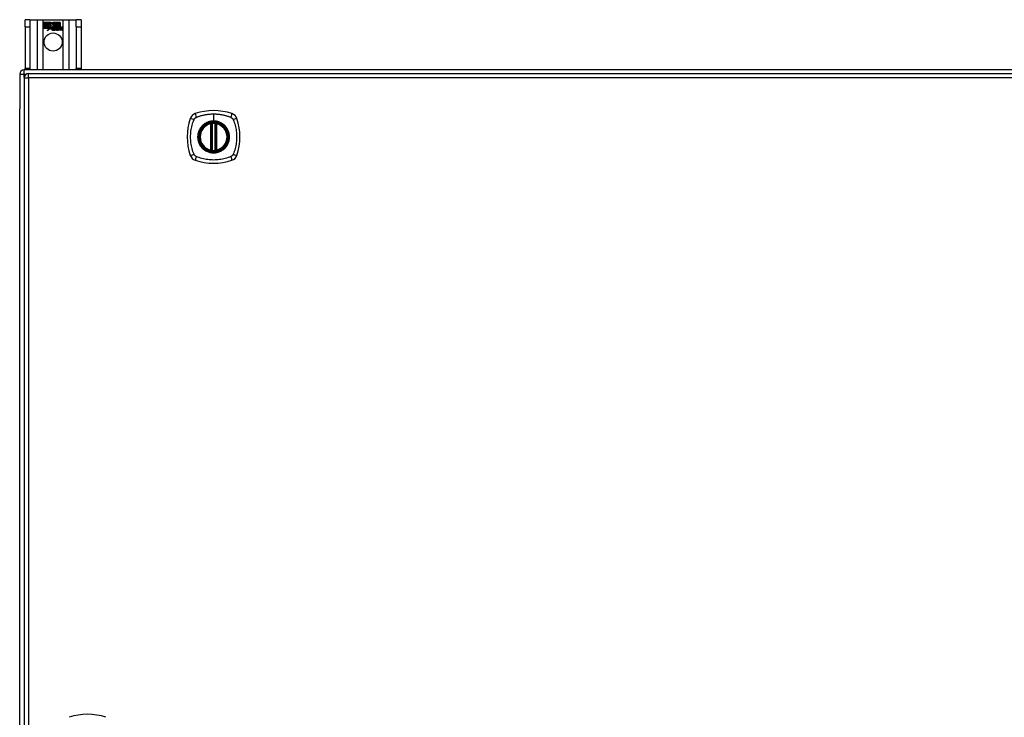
# Model space of a CAD drawing. Header units: inches. Extents: x 24 to 626, y 68 to 289.
# Tile 12 of 30: x 202 to 224, y 174 to 190. Entities that reach past the tile are written whole.
import ezdxf

# ---------------------------------------------------------------- set-up
doc = ezdxf.new("R2010")
doc.units = ezdxf.units.IN
doc.header["$MEASUREMENT"] = 0
doc.layers.add('Visible Edges(ANSI)', color=7, linetype='Continuous', lineweight=25)
doc.layers.add('Visible Tangent Edges(ANSI)', color=7, linetype='Continuous', lineweight=25)

msp = doc.modelspace()

# ---------------------------------------------------------------- linework, layer by layer
at = {"layer": 'Visible Edges(ANSI)'}
for p, q in [((202.256, 190.118), (202.151, 190.118)), ((202.151, 189.962), (202.151, 190.118)), ((202.256, 190.118), (202.256, 189.962)), ((202.256, 190.118), (202.42, 190.118)), ((202.42, 190.118), (202.555, 190.118)), ((202.555, 190.118), (202.997, 190.118)), ((202.997, 190.118), (203.132, 190.118)), ((203.132, 190.118), (203.296, 190.118)), ((203.296, 189.962), (203.296, 190.118)), ((203.401, 190.118), (203.296, 190.118)), ((203.401, 190.118), (203.401, 189.962)), ((202.151, 189.962), (202.151, 189.024)), ((202.256, 189.962), (202.256, 189.024)), ((202.56, 190.056), (202.727, 190.056)), ((202.56, 190.016), (202.56, 190.056)), ((202.683, 190.016), (202.56, 190.016)), ((202.56, 189.971), (202.56, 190.011)), ((202.56, 190.011), (202.683, 190.011)), ((202.683, 189.971), (202.56, 189.971)), ((202.56, 189.965), (202.683, 189.965)), ((202.56, 189.925), (202.56, 189.965)), ((202.681, 189.925), (202.56, 189.925)), ((202.561, 190.056), (202.561, 190.017)), ((202.727, 190.056), (202.561, 190.056)), ((202.561, 190.017), (202.682, 190.017)), ((202.561, 190.01), (202.561, 189.972)), ((202.682, 190.01), (202.561, 190.01)), ((202.561, 189.972), (202.682, 189.972)), ((202.682, 189.965), (202.561, 189.965)), ((202.561, 189.965), (202.561, 189.926)), ((202.561, 189.926), (202.682, 189.926)), ((202.65, 189.866), (202.681, 189.925)), ((202.705, 189.923), (202.65, 189.866)), ((202.682, 189.926), (202.653, 189.87)), ((202.653, 189.87), (202.705, 189.925)), ((202.682, 190.017), (202.682, 190.052)), ((202.682, 190.052), (202.687, 190.052)), ((202.682, 189.972), (202.682, 190.01)), ((202.682, 189.93), (202.682, 189.965)), ((202.684, 189.93), (202.682, 189.93)), ((202.683, 190.051), (202.683, 190.016)), ((202.686, 190.051), (202.683, 190.051)), ((202.683, 190.011), (202.683, 189.971)), ((202.683, 189.965), (202.683, 189.931)), ((202.683, 189.931), (202.684, 189.931)), ((202.684, 189.931), (202.702, 189.966)), ((202.702, 189.964), (202.684, 189.93)), ((202.729, 189.989), (202.686, 190.051)), ((202.687, 190.052), (202.73, 189.989)), ((202.702, 189.966), (202.705, 189.953)), ((202.704, 189.952), (202.702, 189.964)), ((202.73, 189.989), (202.704, 189.952)), ((202.705, 189.953), (202.729, 189.989)), ((202.705, 189.925), (202.708, 189.908)), ((202.707, 189.906), (202.705, 189.923)), ((202.747, 189.961), (202.707, 189.906)), ((202.708, 189.908), (202.747, 189.962)), ((202.749, 190.022), (202.727, 190.056)), ((202.727, 190.056), (202.749, 190.024)), ((202.747, 189.962), (202.755, 189.947)), ((202.755, 189.946), (202.747, 189.961)), ((202.767, 190.056), (202.749, 190.022)), ((202.749, 190.024), (202.766, 190.056)), ((202.759, 189.914), (202.805, 189.914)), ((202.805, 189.913), (202.76, 189.913)), ((202.792, 189.924), (202.761, 189.924)), ((202.762, 189.924), (202.792, 189.924)), ((202.766, 190.056), (202.85, 190.056)), ((202.766, 189.994), (202.809, 190.052)), ((202.791, 189.957), (202.766, 189.994)), ((202.849, 190.056), (202.767, 190.056)), ((202.809, 190.051), (202.767, 189.994)), ((202.767, 189.994), (202.793, 189.956)), ((202.796, 189.887), (202.796, 189.897)), ((202.797, 189.898), (202.797, 189.887)), ((202.804, 189.884), (202.835, 189.918)), ((202.824, 189.884), (202.804, 189.884)), ((202.836, 189.918), (202.806, 189.884)), ((202.806, 189.884), (202.824, 189.884)), ((202.809, 190.052), (202.813, 190.052)), ((202.813, 190.051), (202.809, 190.051)), ((202.813, 190.052), (202.813, 189.956)), ((202.813, 189.955), (202.813, 190.051)), ((202.813, 189.956), (202.841, 189.956)), ((202.841, 189.955), (202.813, 189.955)), ((202.835, 189.918), (202.817, 189.952)), ((202.817, 189.952), (202.838, 189.952)), ((202.819, 189.951), (202.836, 189.918)), ((202.837, 189.951), (202.819, 189.951)), ((202.824, 189.884), (202.841, 189.909)), ((202.841, 189.908), (202.824, 189.884)), ((202.847, 189.928), (202.837, 189.951)), ((202.838, 189.952), (202.847, 189.929)), ((202.841, 189.956), (202.849, 189.937)), ((202.85, 189.933), (202.841, 189.955)), ((202.841, 189.909), (202.845, 189.909)), ((202.844, 189.908), (202.841, 189.908)), ((202.853, 189.884), (202.844, 189.908)), ((202.845, 189.909), (202.854, 189.884)), ((202.847, 189.929), (202.85, 189.929)), ((202.85, 189.928), (202.847, 189.928)), ((202.849, 189.937), (202.849, 190.056)), ((202.85, 190.056), (202.85, 189.933)), ((202.85, 189.929), (202.867, 189.952)), ((202.867, 189.951), (202.85, 189.928)), ((202.874, 189.884), (202.853, 189.884)), ((202.854, 189.884), (202.872, 189.884)), ((202.855, 189.942), (202.855, 190.056)), ((202.855, 190.056), (202.892, 190.056)), ((202.865, 189.955), (202.855, 189.942)), ((202.856, 190.056), (202.856, 189.945)), ((202.892, 190.056), (202.856, 190.056)), ((202.856, 189.945), (202.864, 189.956)), ((202.856, 189.919), (202.885, 189.951)), ((202.872, 189.884), (202.856, 189.919)), ((202.887, 189.952), (202.857, 189.919)), ((202.857, 189.919), (202.874, 189.884)), ((202.864, 189.956), (202.892, 189.956)), ((202.892, 189.955), (202.865, 189.955)), ((202.867, 189.952), (202.887, 189.952)), ((202.885, 189.951), (202.867, 189.951)), ((202.882, 189.884), (202.894, 189.952)), ((202.899, 189.884), (202.882, 189.884)), ((202.895, 189.951), (202.883, 189.884)), ((202.883, 189.884), (202.898, 189.884)), ((202.892, 189.956), (202.892, 190.056)), ((202.892, 190.056), (202.892, 189.955)), ((202.894, 189.952), (202.909, 189.952)), ((202.908, 189.951), (202.895, 189.951)), ((202.898, 190.056), (202.898, 189.956)), ((202.934, 190.056), (202.898, 190.056)), ((202.898, 189.955), (202.898, 190.056)), ((202.898, 190.056), (202.935, 190.056)), ((202.898, 189.956), (202.914, 189.956)), ((202.913, 189.955), (202.898, 189.955)), ((202.898, 189.884), (202.903, 189.912)), ((202.904, 189.912), (202.899, 189.884)), ((202.909, 189.952), (202.907, 189.94)), ((202.907, 189.939), (202.908, 189.951)), ((202.907, 189.94), (202.911, 189.94)), ((202.911, 189.939), (202.907, 189.939)), ((202.912, 189.948), (202.913, 189.955)), ((202.914, 189.956), (202.913, 189.95)), ((202.925, 189.884), (202.932, 189.927)), ((202.941, 189.884), (202.925, 189.884)), ((202.933, 189.927), (202.926, 189.884)), ((202.926, 189.884), (202.941, 189.884)), ((202.934, 189.958), (202.934, 190.056)), ((202.935, 190.056), (202.935, 189.957)), ((202.941, 189.884), (202.945, 189.912)), ((202.946, 189.912), (202.941, 189.884)), ((202.967, 189.884), (202.974, 189.927)), ((202.983, 189.884), (202.967, 189.884)), ((202.975, 189.927), (202.968, 189.884)), ((202.968, 189.884), (202.983, 189.884)), ((202.983, 189.884), (202.991, 189.927)), ((202.991, 189.926), (202.983, 189.884)), ((203.296, 189.962), (203.296, 189.024)), ((203.401, 189.962), (203.401, 189.024)), ((202.151, 188.993), (202.151, 189.024)), ((202.256, 189.024), (202.256, 188.993)), ((203.296, 188.993), (203.296, 189.024)), ((203.401, 189.024), (203.401, 188.993)), ((202.026, 188.894), (202.026, 188.119)), ((202.124, 188.814), (202.124, 159.094)), ((261.927, 188.993), (202.125, 188.993)), ((202.223, 188.913), (261.828, 188.913)), ((202.026, 159.867), (202.026, 188.119)), ((206.315, 187.196), (206.315, 187.782)), ((206.335, 187.192), (206.335, 187.786)), ((206.414, 187.786), (206.414, 187.192)), ((206.434, 187.782), (206.434, 187.196))]:
    msp.add_line(p, q, dxfattribs=at)
at = {"layer": 'Visible Edges(ANSI)', "flags": 128}
for points in [[(206.346, 187.801), (206.344, 187.801), (206.343, 187.8), (206.341, 187.8), (206.339, 187.8), (206.338, 187.8), (206.336, 187.8), (206.335, 187.8), (206.334, 187.799), (206.332, 187.799), (206.331, 187.799), (206.33, 187.799), (206.328, 187.799), (206.327, 187.798), (206.326, 187.798), (206.325, 187.798), (206.325, 187.798), (206.324, 187.798), (206.323, 187.798), (206.323, 187.798), (206.322, 187.798), (206.322, 187.798), (206.321, 187.798), (206.321, 187.797), (206.321, 187.797)], [(206.428, 187.797), (206.428, 187.797), (206.427, 187.798), (206.427, 187.798), (206.427, 187.798), (206.426, 187.798), (206.426, 187.798), (206.425, 187.798), (206.424, 187.798), (206.423, 187.798), (206.423, 187.798), (206.422, 187.798), (206.42, 187.799), (206.419, 187.799), (206.418, 187.799), (206.417, 187.799), (206.415, 187.799), (206.414, 187.8), (206.412, 187.8), (206.411, 187.8), (206.409, 187.8), (206.408, 187.8), (206.406, 187.8), (206.405, 187.801), (206.403, 187.801)], [(206.321, 187.181), (206.321, 187.181), (206.321, 187.181), (206.322, 187.181), (206.322, 187.18), (206.323, 187.18), (206.323, 187.18), (206.324, 187.18), (206.325, 187.18), (206.325, 187.18), (206.326, 187.18), (206.327, 187.18), (206.328, 187.179), (206.33, 187.179), (206.331, 187.179), (206.332, 187.179), (206.334, 187.179), (206.335, 187.179), (206.336, 187.178), (206.338, 187.178), (206.339, 187.178), (206.341, 187.178), (206.343, 187.178), (206.344, 187.178), (206.346, 187.177)], [(206.403, 187.177), (206.405, 187.178), (206.406, 187.178), (206.408, 187.178), (206.409, 187.178), (206.411, 187.178), (206.412, 187.178), (206.414, 187.179), (206.415, 187.179), (206.417, 187.179), (206.418, 187.179), (206.419, 187.179), (206.42, 187.179), (206.422, 187.18), (206.423, 187.18), (206.423, 187.18), (206.424, 187.18), (206.425, 187.18), (206.426, 187.18), (206.426, 187.18), (206.427, 187.18), (206.427, 187.181), (206.427, 187.181), (206.428, 187.181), (206.428, 187.181)]]:
    msp.add_lwpolyline(points, dxfattribs=at)
at = {"layer": 'Visible Edges(ANSI)'}
for centre, radius in [((202.776, 189.618), 0.203), ((206.374, 187.489), 0.32), ((206.374, 187.489), 0.315)]:
    msp.add_circle(centre, radius, dxfattribs=at)
for centre, radius, start, end in [((202.792, 189.907), 0.0498, 134.1684, 176.5646), ((202.767, 189.909), 0.0247, 176.5646, 261.5605), ((202.792, 189.907), 0.049, 134.1684, 176.5646), ((202.767, 189.909), 0.0239, 176.5646, 261.5605), ((202.783, 189.916), 0.042, 79.6582, 131.9139), ((202.783, 189.916), 0.0412, 77.079, 133.1785), ((202.783, 189.916), 0.0374, 80.4085, 134.1684), ((202.783, 189.916), 0.0366, 80.3604, 134.1684), ((202.771, 189.91), 0.0127, 160.9907, 244.6784), ((202.771, 189.91), 0.012, 163.5261, 244.6784), ((202.782, 189.922), 0.0217, 109.3797, 175.226), ((202.782, 189.922), 0.021, 109.3797, 172.9975), ((202.775, 189.959), 0.0751, 261.5605, 286.9141), ((202.775, 189.959), 0.0759, 261.5605, 287.3343), ((202.782, 189.934), 0.0384, 244.6784, 292.5609), ((202.782, 189.934), 0.0391, 244.6784, 290.9242), ((202.78, 189.929), 0.0144, 51.1652, 109.3797), ((202.78, 189.929), 0.0137, 51.1652, 109.3797), ((202.781, 189.93), 0.0127, 329.421, 51.1652), ((202.781, 189.93), 0.0119, 331.4547, 51.1652), ((202.788, 189.934), 0.019, 23.8445, 85.0802), ((202.788, 189.934), 0.0183, 23.8445, 85.1757), ((202.773, 189.927), 0.0353, 336.1555, 23.8445), ((202.773, 189.927), 0.0345, 336.9643, 23.8445), ((202.961, 189.902), 0.0589, 147.5992, 170), ((202.961, 189.902), 0.0581, 147.5992, 170), ((202.936, 189.924), 0.03, 89.4776, 147.4114), ((202.936, 189.924), 0.0293, 89.4776, 148.2123), ((202.925, 189.924), 0.0165, 96.03, 147.5992), ((202.934, 189.927), 0.03, 88.7952, 136.5849), ((202.925, 189.924), 0.0157, 96.03, 147.5992), ((202.934, 189.927), 0.0307, 90.2222, 132.7339), ((202.924, 189.932), 0.00825, 23.5571, 96.03), ((202.924, 189.932), 0.0075, 23.5571, 96.03), ((202.917, 189.929), 0.0154, 350, 23.5571), ((202.917, 189.929), 0.0161, 350, 23.5571), ((202.937, 189.941), 0.0127, 16.9928, 89.4776), ((202.937, 189.941), 0.0119, 16.9928, 89.4776), ((203.003, 189.902), 0.0589, 148.5524, 170.8204), ((203.003, 189.902), 0.0581, 148.5584, 170.8257), ((202.914, 189.934), 0.0353, 357.7769, 16.9928), ((202.978, 189.923), 0.0299, 89.6788, 160.8136), ((202.914, 189.934), 0.036, 3.6169, 16.9928), ((202.978, 189.923), 0.0307, 89.6788, 153.9508), ((202.967, 189.924), 0.0165, 96.1027, 147.6301), ((202.967, 189.924), 0.0157, 96.1027, 147.6083), ((202.966, 189.932), 0.00825, 23.5487, 96.1027), ((202.966, 189.932), 0.0075, 23.5487, 96.1027), ((202.959, 189.929), 0.0154, 349.9922, 23.5487), ((202.959, 189.929), 0.0161, 350.0076, 23.5487), ((202.978, 189.94), 0.0131, 18.4748, 89.6788), ((202.978, 189.94), 0.0124, 18.4748, 89.6788), ((202.956, 189.933), 0.036, 349, 18.4748), ((202.956, 189.933), 0.0353, 349, 18.4748), ((202.125, 188.894), 0.099, 90, 180), ((202.223, 188.814), 0.099, 90, 180), ((207.063, 187.489), 1.28, 161.2278, 198.7722), ((206.02, 187.844), 0.177, 108.7722, 161.2278), ((206.374, 186.8), 1.28, 71.2278, 108.7722), ((206.729, 187.844), 0.177, 18.7722, 71.2278), ((205.685, 187.489), 1.28, 341.2278, 18.7722), ((206.374, 187.489), 0.313, 103.6344, 256.3656), ((206.374, 187.489), 0.313, 99.784, 103.6344), ((206.303, 187.782), 0.0118, 0, 103.6344), ((206.323, 187.786), 0.0118, 0, 99.784), ((206.374, 187.489), 0.313, 84.7499, 95.2501), ((206.426, 187.786), 0.0118, 80.216, 180), ((206.374, 187.489), 0.313, 76.3656, 80.216), ((206.445, 187.782), 0.0118, 76.3656, 180), ((206.374, 187.489), 0.313, 283.6344, 76.3656), ((206.02, 187.134), 0.177, 198.7722, 251.2278), ((206.303, 187.196), 0.0118, 256.3656, 0), ((206.374, 187.489), 0.313, 256.3656, 260.216), ((206.323, 187.192), 0.0118, 260.216, 0), ((206.374, 187.489), 0.313, 264.7499, 275.2501), ((206.426, 187.192), 0.0118, 180, 279.784), ((206.374, 187.489), 0.313, 279.784, 283.6344), ((206.445, 187.196), 0.0118, 180, 283.6344), ((206.729, 187.134), 0.177, 288.7722, 341.2278), ((206.374, 188.178), 1.28, 251.2278, 288.7722), ((203.548, 173.265), 1.28, 71.2278, 108.7722)]:
    msp.add_arc(centre, radius, start, end, dxfattribs=at)
at = {"layer": 'Visible Tangent Edges(ANSI)'}
for p, q in [((202.42, 190.118), (202.42, 188.993)), ((202.555, 188.993), (202.555, 190.118)), ((202.997, 190.118), (202.997, 188.993)), ((203.132, 188.993), (203.132, 190.118)), ((202.151, 189.962), (202.256, 189.962)), ((203.296, 189.962), (203.401, 189.962)), ((202.256, 189.024), (202.151, 189.024)), ((203.401, 189.024), (203.296, 189.024)), ((202.026, 188.894), (202.125, 188.894)), ((202.124, 188.814), (202.223, 188.814)), ((202.125, 188.894), (202.125, 188.993)), ((202.125, 188.894), (202.166, 188.894)), ((202.125, 188.824), (202.125, 188.894)), ((202.223, 188.814), (202.223, 188.913)), ((261.828, 188.814), (202.223, 188.814)), ((202.223, 188.814), (202.223, 159.094)), ((206.374, 188.006), (206.374, 187.846)), ((206.303, 187.782), (206.301, 187.793)), ((206.303, 187.782), (206.315, 187.782)), ((206.303, 187.782), (206.303, 187.196)), ((206.315, 187.782), (206.325, 187.782)), ((206.321, 187.797), (206.322, 187.792)), ((206.325, 187.786), (206.335, 187.786)), ((206.325, 187.196), (206.325, 187.782)), ((206.347, 187.789), (206.346, 187.801)), ((206.347, 187.189), (206.347, 187.789)), ((206.374, 187.841), (206.374, 187.846)), ((206.402, 187.789), (206.403, 187.801)), ((206.402, 187.789), (206.402, 187.189)), ((206.414, 187.786), (206.424, 187.786)), ((206.424, 187.782), (206.434, 187.782)), ((206.424, 187.782), (206.424, 187.196)), ((206.427, 187.792), (206.428, 187.797)), ((206.434, 187.782), (206.445, 187.782)), ((206.448, 187.793), (206.445, 187.782)), ((206.445, 187.196), (206.445, 187.782)), ((206.301, 187.185), (206.303, 187.196)), ((206.315, 187.196), (206.303, 187.196)), ((206.325, 187.196), (206.315, 187.196)), ((206.322, 187.187), (206.321, 187.181)), ((206.335, 187.192), (206.325, 187.192)), ((206.346, 187.177), (206.347, 187.189)), ((206.403, 187.177), (206.402, 187.189)), ((206.424, 187.192), (206.414, 187.192)), ((206.434, 187.196), (206.424, 187.196)), ((206.428, 187.181), (206.427, 187.187)), ((206.445, 187.196), (206.434, 187.196)), ((206.445, 187.196), (206.448, 187.185))]:
    msp.add_line(p, q, dxfattribs=at)
at = {"layer": 'Visible Tangent Edges(ANSI)', "flags": 128}
for points in [[(205.935, 187.878), (205.935, 187.879), (205.936, 187.88), (205.937, 187.882), (205.937, 187.883), (205.938, 187.884), (205.939, 187.886), (205.94, 187.887), (205.94, 187.888), (205.941, 187.89), (205.942, 187.891), (205.943, 187.892), (205.944, 187.894), (205.945, 187.895), (205.946, 187.896), (205.947, 187.897), (205.948, 187.899), (205.948, 187.9), (205.949, 187.901), (205.95, 187.902), (205.951, 187.903), (205.953, 187.904), (205.954, 187.906), (205.955, 187.907), (205.956, 187.908)], [(205.956, 187.908), (205.957, 187.909), (205.958, 187.91), (205.959, 187.911), (205.96, 187.912), (205.961, 187.913), (205.963, 187.914), (205.964, 187.915), (205.965, 187.916), (205.966, 187.917), (205.967, 187.918), (205.969, 187.919), (205.97, 187.92), (205.971, 187.921), (205.972, 187.921), (205.974, 187.922), (205.975, 187.923), (205.976, 187.924), (205.978, 187.925), (205.979, 187.925), (205.98, 187.926), (205.982, 187.927), (205.983, 187.928), (205.984, 187.928), (205.986, 187.929)], [(205.986, 187.929), (206.004, 187.937), (206.019, 187.943), (206.035, 187.948), (206.05, 187.953), (206.066, 187.958), (206.082, 187.963), (206.098, 187.967), (206.114, 187.972), (206.13, 187.976), (206.146, 187.979), (206.162, 187.983), (206.178, 187.986), (206.194, 187.989), (206.21, 187.992), (206.227, 187.995), (206.243, 187.997), (206.259, 187.999), (206.276, 188.001), (206.292, 188.002), (206.308, 188.003), (206.325, 188.004), (206.341, 188.005), (206.358, 188.005), (206.374, 188.006)], [(206.374, 188.006), (206.391, 188.005), (206.408, 188.005), (206.424, 188.004), (206.441, 188.003), (206.457, 188.002), (206.473, 188.001), (206.49, 187.999), (206.506, 187.997), (206.523, 187.995), (206.539, 187.992), (206.555, 187.989), (206.571, 187.986), (206.587, 187.983), (206.603, 187.979), (206.619, 187.976), (206.635, 187.972), (206.651, 187.967), (206.667, 187.963), (206.683, 187.958), (206.698, 187.953), (206.714, 187.948), (206.729, 187.943), (206.745, 187.937), (206.763, 187.929)], [(206.763, 187.929), (206.766, 187.928), (206.769, 187.926), (206.771, 187.925), (206.774, 187.923), (206.776, 187.921), (206.779, 187.92), (206.782, 187.918), (206.784, 187.916), (206.786, 187.914), (206.789, 187.912), (206.791, 187.91), (206.793, 187.908), (206.795, 187.906), (206.797, 187.903), (206.799, 187.901), (206.801, 187.899), (206.803, 187.896), (206.805, 187.894), (206.807, 187.891), (206.808, 187.889), (206.81, 187.886), (206.812, 187.883), (206.813, 187.88), (206.814, 187.878)], [(205.935, 187.1), (205.921, 187.134), (205.91, 187.165), (205.901, 187.196), (205.892, 187.228), (205.884, 187.26), (205.877, 187.292), (205.871, 187.325), (205.867, 187.357), (205.863, 187.39), (205.86, 187.423), (205.858, 187.456), (205.858, 187.489), (205.858, 187.522), (205.86, 187.555), (205.863, 187.588), (205.867, 187.621), (205.871, 187.653), (205.877, 187.686), (205.884, 187.718), (205.892, 187.75), (205.901, 187.782), (205.91, 187.813), (205.921, 187.844), (205.935, 187.878)], [(206.1, 187.717), (206.087, 187.7), (206.076, 187.684), (206.065, 187.666), (206.055, 187.648), (206.046, 187.629), (206.039, 187.61), (206.032, 187.59), (206.027, 187.571), (206.023, 187.551), (206.02, 187.53), (206.018, 187.51), (206.018, 187.489), (206.018, 187.468), (206.02, 187.448), (206.023, 187.427), (206.027, 187.407), (206.032, 187.387), (206.039, 187.368), (206.046, 187.349), (206.055, 187.33), (206.065, 187.312), (206.076, 187.294), (206.087, 187.278), (206.1, 187.261)], [(206.374, 187.841), (206.466, 187.829), (206.551, 187.794), (206.624, 187.738), (206.68, 187.665), (206.715, 187.58), (206.727, 187.489), (206.715, 187.398), (206.679, 187.312), (206.623, 187.24), (206.551, 187.184), (206.465, 187.149), (206.374, 187.137), (206.283, 187.149), (206.198, 187.184), (206.125, 187.24), (206.069, 187.313), (206.034, 187.398), (206.022, 187.489), (206.034, 187.58), (206.07, 187.666), (206.125, 187.738), (206.198, 187.794), (206.283, 187.829), (206.374, 187.841)], [(206.147, 187.764), (206.145, 187.762), (206.143, 187.76), (206.141, 187.758), (206.138, 187.756), (206.136, 187.755), (206.134, 187.753), (206.132, 187.751), (206.13, 187.749), (206.128, 187.747), (206.126, 187.745), (206.124, 187.743), (206.122, 187.741), (206.12, 187.739), (206.118, 187.737), (206.116, 187.735), (206.115, 187.733), (206.113, 187.731), (206.111, 187.729), (206.109, 187.727), (206.107, 187.725), (206.105, 187.723), (206.103, 187.721), (206.102, 187.719), (206.1, 187.717)], [(206.374, 187.846), (206.364, 187.846), (206.354, 187.845), (206.344, 187.845), (206.333, 187.844), (206.323, 187.842), (206.313, 187.841), (206.303, 187.839), (206.293, 187.836), (206.283, 187.834), (206.273, 187.831), (206.263, 187.828), (206.253, 187.825), (206.244, 187.821), (206.234, 187.817), (206.225, 187.813), (206.216, 187.809), (206.206, 187.804), (206.197, 187.799), (206.189, 187.794), (206.18, 187.788), (206.171, 187.782), (206.163, 187.776), (206.155, 187.77), (206.147, 187.764)], [(206.322, 187.792), (206.322, 187.792), (206.321, 187.792), (206.32, 187.793), (206.319, 187.793), (206.318, 187.793), (206.317, 187.793), (206.317, 187.794), (206.316, 187.794), (206.315, 187.794), (206.314, 187.794), (206.313, 187.794), (206.312, 187.794), (206.311, 187.794), (206.31, 187.794), (206.309, 187.794), (206.308, 187.794), (206.307, 187.794), (206.306, 187.794), (206.305, 187.794), (206.304, 187.794), (206.304, 187.794), (206.303, 187.794), (206.302, 187.793), (206.301, 187.793)], [(206.325, 187.786), (206.325, 187.786), (206.325, 187.786), (206.325, 187.787), (206.325, 187.787), (206.325, 187.787), (206.325, 187.787), (206.325, 187.788), (206.324, 187.788), (206.324, 187.788), (206.324, 187.788), (206.324, 187.789), (206.324, 187.789), (206.324, 187.789), (206.324, 187.789), (206.324, 187.79), (206.324, 187.79), (206.323, 187.79), (206.323, 187.79), (206.323, 187.791), (206.323, 187.791), (206.323, 187.791), (206.323, 187.791), (206.322, 187.791), (206.322, 187.792)], [(206.325, 187.782), (206.325, 187.782), (206.325, 187.782), (206.325, 187.782), (206.325, 187.782), (206.325, 187.783), (206.325, 187.783), (206.325, 187.783), (206.325, 187.783), (206.325, 187.783), (206.325, 187.783), (206.325, 187.784), (206.325, 187.784), (206.325, 187.784), (206.325, 187.784), (206.325, 187.784), (206.325, 187.784), (206.325, 187.785), (206.325, 187.785), (206.325, 187.785), (206.325, 187.785), (206.325, 187.785), (206.325, 187.786), (206.325, 187.786), (206.325, 187.786)], [(206.335, 187.786), (206.335, 187.786), (206.335, 187.786), (206.335, 187.786), (206.336, 187.786), (206.336, 187.786), (206.336, 187.786), (206.336, 187.786), (206.337, 187.786), (206.337, 187.787), (206.338, 187.787), (206.338, 187.787), (206.339, 187.787), (206.339, 187.787), (206.34, 187.787), (206.34, 187.787), (206.341, 187.788), (206.342, 187.788), (206.342, 187.788), (206.343, 187.788), (206.344, 187.788), (206.345, 187.789), (206.345, 187.789), (206.346, 187.789), (206.347, 187.789)], [(206.602, 187.764), (206.594, 187.77), (206.586, 187.776), (206.577, 187.782), (206.569, 187.788), (206.56, 187.794), (206.551, 187.799), (206.542, 187.804), (206.533, 187.809), (206.524, 187.813), (206.515, 187.817), (206.505, 187.821), (206.495, 187.825), (206.486, 187.828), (206.476, 187.831), (206.466, 187.834), (206.456, 187.836), (206.446, 187.839), (206.436, 187.841), (206.426, 187.842), (206.415, 187.844), (206.405, 187.845), (206.395, 187.845), (206.385, 187.846), (206.374, 187.846)], [(206.402, 187.789), (206.403, 187.789), (206.404, 187.789), (206.404, 187.789), (206.405, 187.788), (206.406, 187.788), (206.407, 187.788), (206.407, 187.788), (206.408, 187.788), (206.409, 187.787), (206.409, 187.787), (206.41, 187.787), (206.41, 187.787), (206.411, 187.787), (206.411, 187.787), (206.412, 187.787), (206.412, 187.786), (206.413, 187.786), (206.413, 187.786), (206.413, 187.786), (206.413, 187.786), (206.414, 187.786), (206.414, 187.786), (206.414, 187.786), (206.414, 187.786)], [(206.427, 187.792), (206.426, 187.791), (206.426, 187.791), (206.426, 187.791), (206.426, 187.791), (206.426, 187.791), (206.426, 187.79), (206.426, 187.79), (206.425, 187.79), (206.425, 187.79), (206.425, 187.789), (206.425, 187.789), (206.425, 187.789), (206.425, 187.789), (206.425, 187.788), (206.425, 187.788), (206.425, 187.788), (206.424, 187.788), (206.424, 187.787), (206.424, 187.787), (206.424, 187.787), (206.424, 187.787), (206.424, 187.786), (206.424, 187.786), (206.424, 187.786)], [(206.424, 187.786), (206.424, 187.786), (206.424, 187.786), (206.424, 187.785), (206.424, 187.785), (206.424, 187.785), (206.424, 187.785), (206.424, 187.785), (206.424, 187.784), (206.424, 187.784), (206.424, 187.784), (206.424, 187.784), (206.424, 187.784), (206.424, 187.784), (206.424, 187.783), (206.424, 187.783), (206.424, 187.783), (206.424, 187.783), (206.424, 187.783), (206.424, 187.783), (206.424, 187.782), (206.424, 187.782), (206.424, 187.782), (206.424, 187.782), (206.424, 187.782)], [(206.448, 187.793), (206.447, 187.793), (206.446, 187.794), (206.445, 187.794), (206.444, 187.794), (206.444, 187.794), (206.443, 187.794), (206.442, 187.794), (206.441, 187.794), (206.44, 187.794), (206.439, 187.794), (206.438, 187.794), (206.437, 187.794), (206.436, 187.794), (206.435, 187.794), (206.434, 187.794), (206.433, 187.794), (206.432, 187.794), (206.431, 187.793), (206.431, 187.793), (206.43, 187.793), (206.429, 187.793), (206.428, 187.792), (206.427, 187.792), (206.427, 187.792)], [(206.649, 187.717), (206.647, 187.719), (206.646, 187.721), (206.644, 187.723), (206.642, 187.725), (206.64, 187.727), (206.638, 187.729), (206.636, 187.731), (206.634, 187.733), (206.632, 187.735), (206.631, 187.737), (206.629, 187.739), (206.627, 187.741), (206.625, 187.743), (206.623, 187.745), (206.621, 187.747), (206.619, 187.749), (206.617, 187.751), (206.615, 187.753), (206.613, 187.755), (206.61, 187.756), (206.608, 187.758), (206.606, 187.76), (206.604, 187.762), (206.602, 187.764)], [(206.649, 187.261), (206.662, 187.278), (206.673, 187.295), (206.684, 187.312), (206.694, 187.33), (206.702, 187.349), (206.71, 187.368), (206.717, 187.388), (206.722, 187.407), (206.726, 187.428), (206.729, 187.448), (206.731, 187.468), (206.731, 187.489), (206.731, 187.51), (206.729, 187.53), (206.726, 187.551), (206.722, 187.571), (206.717, 187.591), (206.71, 187.61), (206.702, 187.629), (206.694, 187.648), (206.684, 187.666), (206.673, 187.684), (206.662, 187.701), (206.649, 187.717)], [(206.814, 187.878), (206.828, 187.844), (206.839, 187.813), (206.848, 187.782), (206.857, 187.75), (206.865, 187.718), (206.872, 187.686), (206.878, 187.653), (206.882, 187.621), (206.886, 187.588), (206.889, 187.555), (206.891, 187.522), (206.891, 187.489), (206.89, 187.456), (206.889, 187.423), (206.886, 187.39), (206.882, 187.357), (206.878, 187.325), (206.872, 187.292), (206.865, 187.26), (206.857, 187.228), (206.848, 187.196), (206.839, 187.165), (206.828, 187.134), (206.814, 187.1)], [(206.1, 187.261), (206.102, 187.259), (206.103, 187.257), (206.105, 187.255), (206.107, 187.253), (206.109, 187.251), (206.111, 187.249), (206.113, 187.247), (206.115, 187.245), (206.116, 187.243), (206.118, 187.241), (206.12, 187.239), (206.122, 187.237), (206.124, 187.235), (206.126, 187.233), (206.128, 187.231), (206.13, 187.229), (206.132, 187.227), (206.134, 187.225), (206.136, 187.224), (206.138, 187.222), (206.141, 187.22), (206.143, 187.218), (206.145, 187.216), (206.147, 187.214)], [(206.602, 187.214), (206.604, 187.216), (206.606, 187.218), (206.608, 187.22), (206.61, 187.222), (206.613, 187.224), (206.615, 187.225), (206.617, 187.227), (206.619, 187.229), (206.621, 187.231), (206.623, 187.233), (206.625, 187.235), (206.627, 187.237), (206.629, 187.239), (206.631, 187.241), (206.632, 187.243), (206.634, 187.245), (206.636, 187.247), (206.638, 187.249), (206.64, 187.251), (206.642, 187.253), (206.644, 187.255), (206.645, 187.257), (206.647, 187.259), (206.649, 187.261)], [(205.986, 187.049), (205.983, 187.05), (205.98, 187.052), (205.978, 187.053), (205.975, 187.055), (205.972, 187.057), (205.97, 187.058), (205.967, 187.06), (205.965, 187.062), (205.963, 187.064), (205.96, 187.066), (205.958, 187.068), (205.956, 187.07), (205.954, 187.073), (205.951, 187.075), (205.949, 187.077), (205.948, 187.079), (205.946, 187.082), (205.944, 187.084), (205.942, 187.087), (205.94, 187.09), (205.939, 187.092), (205.937, 187.095), (205.936, 187.098), (205.935, 187.1)], [(206.763, 187.049), (206.729, 187.035), (206.698, 187.025), (206.667, 187.015), (206.635, 187.006), (206.604, 186.999), (206.571, 186.992), (206.539, 186.986), (206.506, 186.981), (206.474, 186.977), (206.441, 186.975), (206.408, 186.973), (206.375, 186.972), (206.342, 186.973), (206.309, 186.975), (206.276, 186.977), (206.243, 186.981), (206.21, 186.986), (206.178, 186.992), (206.146, 186.999), (206.114, 187.006), (206.082, 187.015), (206.05, 187.025), (206.019, 187.035), (205.986, 187.049)], [(206.147, 187.214), (206.163, 187.202), (206.18, 187.19), (206.197, 187.179), (206.216, 187.17), (206.234, 187.161), (206.254, 187.153), (206.273, 187.147), (206.293, 187.142), (206.313, 187.138), (206.333, 187.135), (206.354, 187.133), (206.375, 187.132), (206.395, 187.133), (206.416, 187.135), (206.436, 187.138), (206.456, 187.142), (206.476, 187.147), (206.496, 187.154), (206.515, 187.161), (206.534, 187.17), (206.552, 187.179), (206.569, 187.19), (206.586, 187.202), (206.602, 187.214)], [(206.301, 187.185), (206.302, 187.185), (206.303, 187.184), (206.304, 187.184), (206.304, 187.184), (206.305, 187.184), (206.306, 187.184), (206.307, 187.184), (206.308, 187.184), (206.309, 187.184), (206.31, 187.184), (206.311, 187.184), (206.312, 187.184), (206.313, 187.184), (206.314, 187.184), (206.315, 187.184), (206.316, 187.184), (206.317, 187.184), (206.317, 187.185), (206.318, 187.185), (206.319, 187.185), (206.32, 187.185), (206.321, 187.186), (206.322, 187.186), (206.322, 187.187)], [(206.322, 187.187), (206.322, 187.187), (206.323, 187.187), (206.323, 187.187), (206.323, 187.187), (206.323, 187.188), (206.323, 187.188), (206.323, 187.188), (206.324, 187.188), (206.324, 187.188), (206.324, 187.189), (206.324, 187.189), (206.324, 187.189), (206.324, 187.189), (206.324, 187.19), (206.324, 187.19), (206.324, 187.19), (206.325, 187.19), (206.325, 187.191), (206.325, 187.191), (206.325, 187.191), (206.325, 187.191), (206.325, 187.192), (206.325, 187.192), (206.325, 187.192)], [(206.325, 187.192), (206.325, 187.192), (206.325, 187.193), (206.325, 187.193), (206.325, 187.193), (206.325, 187.193), (206.325, 187.193), (206.325, 187.193), (206.325, 187.194), (206.325, 187.194), (206.325, 187.194), (206.325, 187.194), (206.325, 187.194), (206.325, 187.194), (206.325, 187.195), (206.325, 187.195), (206.325, 187.195), (206.325, 187.195), (206.325, 187.195), (206.325, 187.195), (206.325, 187.196), (206.325, 187.196), (206.325, 187.196), (206.325, 187.196), (206.325, 187.196)], [(206.347, 187.189), (206.346, 187.189), (206.345, 187.189), (206.345, 187.19), (206.344, 187.19), (206.343, 187.19), (206.342, 187.19), (206.342, 187.19), (206.341, 187.19), (206.34, 187.191), (206.34, 187.191), (206.339, 187.191), (206.339, 187.191), (206.338, 187.191), (206.338, 187.191), (206.337, 187.192), (206.337, 187.192), (206.336, 187.192), (206.336, 187.192), (206.336, 187.192), (206.336, 187.192), (206.335, 187.192), (206.335, 187.192), (206.335, 187.192), (206.335, 187.192)], [(206.414, 187.192), (206.414, 187.192), (206.414, 187.192), (206.414, 187.192), (206.413, 187.192), (206.413, 187.192), (206.413, 187.192), (206.413, 187.192), (206.412, 187.192), (206.412, 187.192), (206.411, 187.191), (206.411, 187.191), (206.41, 187.191), (206.41, 187.191), (206.409, 187.191), (206.409, 187.191), (206.408, 187.19), (206.407, 187.19), (206.407, 187.19), (206.406, 187.19), (206.405, 187.19), (206.404, 187.19), (206.404, 187.189), (206.403, 187.189), (206.402, 187.189)], [(206.424, 187.196), (206.424, 187.196), (206.424, 187.196), (206.424, 187.196), (206.424, 187.196), (206.424, 187.195), (206.424, 187.195), (206.424, 187.195), (206.424, 187.195), (206.424, 187.195), (206.424, 187.195), (206.424, 187.194), (206.424, 187.194), (206.424, 187.194), (206.424, 187.194), (206.424, 187.194), (206.424, 187.194), (206.424, 187.193), (206.424, 187.193), (206.424, 187.193), (206.424, 187.193), (206.424, 187.193), (206.424, 187.193), (206.424, 187.192), (206.424, 187.192)], [(206.424, 187.192), (206.424, 187.192), (206.424, 187.192), (206.424, 187.191), (206.424, 187.191), (206.424, 187.191), (206.424, 187.191), (206.424, 187.19), (206.425, 187.19), (206.425, 187.19), (206.425, 187.19), (206.425, 187.189), (206.425, 187.189), (206.425, 187.189), (206.425, 187.189), (206.425, 187.188), (206.425, 187.188), (206.426, 187.188), (206.426, 187.188), (206.426, 187.188), (206.426, 187.187), (206.426, 187.187), (206.426, 187.187), (206.426, 187.187), (206.427, 187.187)], [(206.427, 187.187), (206.427, 187.186), (206.428, 187.186), (206.429, 187.185), (206.43, 187.185), (206.431, 187.185), (206.431, 187.185), (206.432, 187.184), (206.433, 187.184), (206.434, 187.184), (206.435, 187.184), (206.436, 187.184), (206.437, 187.184), (206.438, 187.184), (206.439, 187.184), (206.44, 187.184), (206.441, 187.184), (206.442, 187.184), (206.443, 187.184), (206.444, 187.184), (206.444, 187.184), (206.445, 187.184), (206.446, 187.184), (206.447, 187.185), (206.448, 187.185)], [(206.814, 187.1), (206.813, 187.098), (206.812, 187.095), (206.81, 187.092), (206.809, 187.09), (206.807, 187.087), (206.805, 187.084), (206.803, 187.082), (206.801, 187.08), (206.8, 187.077), (206.797, 187.075), (206.795, 187.073), (206.793, 187.07), (206.791, 187.068), (206.789, 187.066), (206.786, 187.064), (206.784, 187.062), (206.782, 187.06), (206.779, 187.058), (206.777, 187.057), (206.774, 187.055), (206.771, 187.053), (206.769, 187.052), (206.766, 187.05), (206.763, 187.049)]]:
    msp.add_lwpolyline(points, dxfattribs=at)
at = {"layer": 'Visible Tangent Edges(ANSI)'}
for radius in [0.346, 0.342, 0.325, 0.324]:
    msp.add_circle((206.374, 187.489), radius, dxfattribs=at)
for start, end in [(103.6344, 256.3656), (84.7499, 95.2501), (283.6344, 76.3656), (264.7499, 275.2501)]:
    msp.add_arc((206.374, 187.489), 0.301, start, end, dxfattribs=at)
for centre, major_axis, ratio, start_param, end_param in [((205.962, 187.863), (-0.112, 0.037), 0.042597, 4.975842, 6.113112), ((206, 187.901), (-0.037, 0.112), 0.042597, 0.170073, 1.307344), ((206.749, 187.901), (0.037, 0.112), 0.042597, 4.975842, 6.113112), ((206.787, 187.863), (0.112, 0.037), 0.042597, 0.170073, 1.307344), ((206.321, 187.797), (-0.00893, -0.00773), 0.431674, 0, 1.315955), ((206.327, 187.786), (-0.0116, -0.0021), 0.025638, 4.856604, 6.283185), ((206.422, 187.786), (0.0116, -0.0021), 0.025638, 0, 1.426581), ((206.428, 187.797), (0.00893, -0.00773), 0.431674, 4.96723, 6.283185), ((205.962, 187.115), (-0.112, -0.037), 0.042597, 0.170073, 1.307344), ((206, 187.077), (-0.037, -0.112), 0.042597, 4.975842, 6.113112), ((206.321, 187.181), (-0.00893, 0.00773), 0.431674, 4.96723, 6.283185), ((206.327, 187.192), (-0.0116, 0.0021), 0.025638, 0, 1.426581), ((206.422, 187.192), (0.0116, 0.0021), 0.025638, 4.856604, 6.283185), ((206.428, 187.181), (0.00893, 0.00773), 0.431674, 0, 1.315955), ((206.749, 187.077), (0.037, -0.112), 0.042597, 0.170073, 1.307344), ((206.787, 187.115), (0.112, -0.037), 0.042597, 4.975842, 6.113112)]:
    msp.add_ellipse(centre, major_axis=major_axis, ratio=ratio, start_param=start_param, end_param=end_param, dxfattribs=at)

doc.saveas('drawing.dxf')
